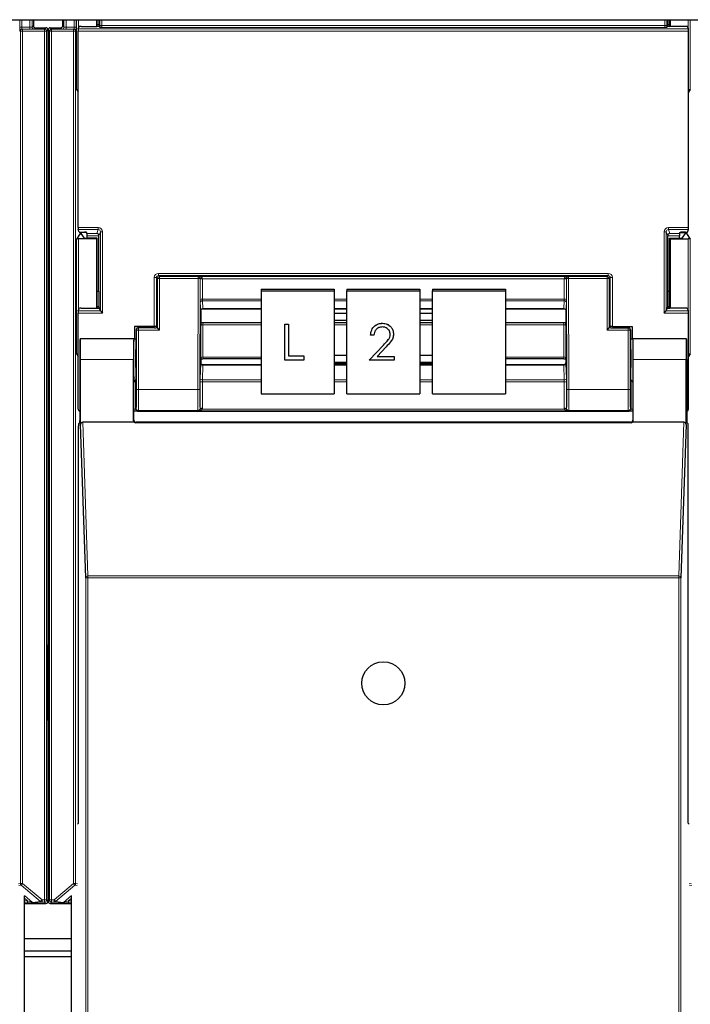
# Model space of a CAD drawing. Header units: millimetres. Extents: x 5 to 418, y 2 to 292.
# Tile 8 of 90: x 75 to 85, y 119 to 135. Entities that reach past the tile are written whole.
import ezdxf

# ---------------------------------------------------------------- set-up
doc = ezdxf.new("R2010")
doc.units = ezdxf.units.MM

msp = doc.modelspace()

# ---------------------------------------------------------------- linework, layer by layer
at = {"color": 7, "linetype": 'Continuous', "lineweight": 25}
for p, q in [((60.413, 135.1737), (138.2464, 135.1737)), ((74.8512, 135.1737), (74.8512, 135.0777)), ((75.3195, 135.0777), (75.3195, 135.1737)), ((75.8577, 135.1737), (75.8577, 135.0674)), ((75.8687, 135.0674), (75.8687, 135.1737)), ((75.8989, 135.1737), (75.8986, 135.0933)), ((84.9835, 135.0933), (84.9833, 135.1737)), ((85.0135, 135.0674), (85.0135, 135.1737)), ((85.0244, 135.1737), (85.0244, 135.0674)), ((74.8845, 135.0444), (75.0512, 135.0444)), ((75.0845, 135.011), (75.0845, 125.2046)), ((75.0862, 135.011), (75.0862, 125.2215)), ((75.1195, 135.0444), (75.2862, 135.0444)), ((75.5687, 135.0254), (75.5822, 135.0657)), ((75.6155, 135.0674), (75.8667, 135.0674)), ((75.8986, 135.0933), (75.8687, 135.0933)), ((75.8986, 135.0933), (75.9033, 135.0792)), ((75.9, 135.0692), (75.9033, 135.0792)), ((75.9126, 135.0513), (75.9033, 135.0792)), ((84.9695, 135.0513), (84.9788, 135.0792)), ((84.9835, 135.0933), (84.9788, 135.0792)), ((84.9822, 135.0692), (84.9788, 135.0792)), ((85.0135, 135.0933), (84.9835, 135.0933)), ((85.2667, 135.0674), (85.0155, 135.0674)), ((85.3134, 135.0254), (85.3, 135.0657)), ((75.5682, 131.8566), (75.5682, 134.9921)), ((85.314, 131.8566), (85.314, 134.9921)), ((75.5403, 134.0579), (75.5682, 134.016)), ((85.3419, 134.0579), (85.314, 134.016)), ((75.5984, 131.7601), (75.5403, 131.6729)), ((75.5822, 131.783), (75.5687, 131.8233)), ((75.6155, 131.7813), (75.6688, 131.7813)), ((75.6165, 131.7754), (75.6165, 131.7609)), ((75.6668, 131.6855), (75.6165, 131.7609)), ((75.7034, 131.7756), (75.6318, 131.7756)), ((75.7088, 131.7593), (75.7021, 131.7796)), ((75.7094, 131.6846), (75.7094, 131.7261)), ((75.8994, 130.841), (75.8994, 131.7243)), ((84.9827, 130.841), (84.9827, 131.7243)), ((85.1728, 131.6846), (85.1728, 131.7261)), ((85.1733, 131.7593), (85.18, 131.7796)), ((85.1787, 131.7756), (85.2504, 131.7756)), ((85.2667, 131.7813), (85.2134, 131.7813)), ((85.2153, 131.6855), (85.2656, 131.7609)), ((85.2656, 131.7609), (85.2656, 131.7754)), ((85.2837, 131.7601), (85.3419, 131.6729)), ((85.3, 131.783), (85.3134, 131.8233)), ((75.8577, 131.6737), (75.5736, 131.6737)), ((75.8687, 131.6846), (75.7001, 131.6846)), ((75.8687, 131.6846), (75.8577, 131.6737)), ((75.8577, 131.6737), (75.8577, 130.5674)), ((75.8687, 130.5674), (75.8687, 131.6846)), ((85.0135, 131.6846), (85.0244, 131.6737)), ((85.0135, 131.6846), (85.182, 131.6846)), ((85.0135, 130.5674), (85.0135, 131.6846)), ((85.0244, 131.6737), (85.3086, 131.6737)), ((85.0244, 131.6737), (85.0244, 130.5674)), ((75.8687, 130.841), (75.8994, 130.841)), ((75.8994, 130.841), (75.8986, 130.5933)), ((78.4911, 130.8733), (78.4911, 130.8444)), ((78.4911, 130.8733), (79.6577, 130.8733)), ((78.4911, 130.8444), (79.6577, 130.8444)), ((78.4911, 130.8444), (78.4911, 129.203)), ((79.6577, 130.8733), (79.6577, 130.8444)), ((79.6577, 130.8444), (79.6577, 129.203)), ((79.8577, 130.8733), (81.0244, 130.8733)), ((79.8577, 130.8733), (79.8577, 130.8444)), ((79.8577, 130.8444), (81.0244, 130.8444)), ((79.8577, 129.203), (79.8577, 130.8444)), ((81.0244, 130.8733), (81.0244, 130.8444)), ((81.0244, 130.8444), (81.0244, 129.203)), ((81.2244, 130.8733), (82.3911, 130.8733)), ((81.2244, 130.8733), (81.2244, 130.8444)), ((81.2244, 130.8444), (82.3911, 130.8444)), ((81.2244, 129.203), (81.2244, 130.8444)), ((82.3911, 130.8733), (82.3911, 130.8444)), ((82.3911, 130.8444), (82.3911, 129.203)), ((84.9835, 130.5933), (84.9827, 130.841)), ((84.9827, 130.841), (85.0135, 130.841)), ((75.5682, 128.9577), (75.5682, 130.4921)), ((75.5687, 130.5254), (75.5822, 130.5657)), ((75.6155, 130.5674), (75.8667, 130.5674)), ((75.8986, 130.5933), (75.8687, 130.5933)), ((75.8986, 130.5933), (75.9033, 130.5792)), ((75.9, 130.5692), (75.9033, 130.5792)), ((75.9212, 130.5255), (75.9033, 130.5792)), ((75.9213, 130.5254), (75.9546, 130.4921)), ((77.5244, 130.5284), (77.5244, 130.3445)), ((77.5244, 130.5284), (77.5244, 130.5284)), ((77.5575, 130.5602), (78.4911, 130.5602)), ((79.6577, 130.5602), (79.8577, 130.5602)), ((79.8577, 130.5585), (79.6577, 130.5585)), ((79.8577, 130.4825), (79.6577, 130.4825)), ((81.0244, 130.5602), (81.2244, 130.5602)), ((81.2244, 130.5585), (81.0244, 130.5585)), ((81.2244, 130.4825), (81.0244, 130.4825)), ((82.3911, 130.5602), (83.3247, 130.5602)), ((83.3577, 130.5284), (83.3577, 130.3445)), ((84.9276, 130.4921), (84.9609, 130.5254)), ((84.9609, 130.5255), (84.9788, 130.5792)), ((84.9835, 130.5933), (84.9788, 130.5792)), ((84.9822, 130.5692), (84.9788, 130.5792)), ((85.0135, 130.5933), (84.9835, 130.5933)), ((85.2667, 130.5674), (85.0155, 130.5674)), ((85.3134, 130.5254), (85.3, 130.5657)), ((85.314, 128.9577), (85.314, 130.4921)), ((77.5276, 130.3413), (77.5244, 130.3445)), ((77.5621, 130.3403), (78.4911, 130.3403)), ((78.8664, 130.3142), (78.927, 130.3142)), ((78.8664, 130.3139), (78.8664, 130.3142)), ((78.8664, 130.3139), (78.927, 130.3139)), ((78.8664, 129.7394), (78.8664, 130.3139)), ((78.927, 130.3139), (78.927, 130.3142)), ((78.927, 130.3139), (78.927, 129.8066)), ((79.6577, 130.38), (79.8577, 130.38)), ((79.6577, 130.3403), (79.8577, 130.3403)), ((80.4279, 130.3287), (80.4279, 130.3289)), ((81.0244, 130.38), (81.2244, 130.38)), ((81.0244, 130.3403), (81.2244, 130.3403)), ((82.3911, 130.3403), (83.3201, 130.3403)), ((83.3545, 130.3413), (83.3577, 130.3445)), ((76.4644, 130.276), (76.4644, 130.0824)), ((76.7833, 130.276), (76.4644, 130.276)), ((76.495, 130.2244), (76.495, 129.7491)), ((76.7836, 130.2577), (76.5283, 130.2577)), ((76.8166, 130.2752), (76.8234, 130.265)), ((76.8169, 130.2583), (76.8234, 130.2626)), ((76.8234, 130.265), (76.8234, 130.2626)), ((76.833, 130.253), (76.8234, 130.2626)), ((76.8663, 130.2197), (76.833, 130.253)), ((80.2376, 130.1372), (80.2376, 130.1375)), ((80.29, 130.1372), (80.2376, 130.1372)), ((80.6041, 130.1579), (80.6041, 130.1582)), ((84.0159, 130.2197), (84.0492, 130.253)), ((84.0492, 130.253), (84.0587, 130.2626)), ((84.0655, 130.2752), (84.0587, 130.265)), ((84.0587, 130.265), (84.0587, 130.2626)), ((84.0652, 130.2583), (84.0587, 130.2626)), ((84.0985, 130.2577), (84.3539, 130.2577)), ((84.0988, 130.276), (84.4177, 130.276)), ((84.3872, 130.2244), (84.3872, 129.7491)), ((84.4177, 130.276), (84.4177, 130.0824)), ((75.6002, 130.0802), (75.598, 130.0824)), ((76.4577, 130.0824), (75.598, 130.0824)), ((76.4548, 130.0824), (75.6009, 130.0824)), ((76.4551, 130.0821), (76.4575, 130.0802)), ((76.4577, 130.0824), (76.495, 130.0824)), ((80.2152, 129.7397), (80.4414, 129.9775)), ((80.2152, 129.7394), (80.4414, 129.9772)), ((84.3872, 130.0824), (84.4244, 130.0824)), ((85.2842, 130.0824), (84.4244, 130.0824)), ((84.4246, 130.0802), (84.4271, 130.0821)), ((85.2813, 130.0824), (84.4273, 130.0824)), ((85.2819, 130.0802), (85.2842, 130.0824)), ((75.5403, 129.8412), (75.5682, 129.7993)), ((79.8577, 129.8121), (79.6577, 129.8121)), ((80.4861, 129.9518), (80.3401, 129.7984)), ((81.2244, 129.8121), (81.0244, 129.8121)), ((85.3419, 129.8412), (85.314, 129.7993)), ((75.5922, 129.7491), (75.5922, 128.776)), ((75.6067, 128.712), (75.6067, 129.7491)), ((76.449, 128.7737), (76.449, 129.7491)), ((77.5274, 129.7572), (77.5244, 129.7542)), ((77.5244, 129.7542), (77.5244, 129.6994)), ((77.5244, 129.6994), (77.5244, 129.6994)), ((78.4911, 129.6667), (77.5576, 129.6667)), ((78.4911, 129.7582), (77.5616, 129.7582)), ((79.1694, 129.7394), (78.8664, 129.7394)), ((78.927, 129.8069), (79.1694, 129.8069)), ((78.927, 129.8066), (79.1694, 129.8066)), ((79.1694, 129.8066), (79.1694, 129.8069)), ((79.1694, 129.8066), (79.1694, 129.7394)), ((79.6577, 129.7096), (79.8577, 129.7096)), ((79.6577, 129.6915), (79.8577, 129.6915)), ((79.8577, 129.6667), (79.6577, 129.6667)), ((80.2152, 129.7394), (80.2152, 129.7397)), ((80.6116, 129.7394), (80.2152, 129.7394)), ((80.3401, 129.7984), (80.6116, 129.7984)), ((80.3404, 129.7987), (80.6116, 129.7987)), ((80.6116, 129.7984), (80.6116, 129.7987)), ((80.6116, 129.7984), (80.6116, 129.7394)), ((81.0244, 129.7096), (81.2244, 129.7096)), ((81.0244, 129.6915), (81.2244, 129.6915)), ((81.2244, 129.6667), (81.0244, 129.6667)), ((83.3205, 129.7582), (82.3911, 129.7582)), ((83.3246, 129.6667), (82.3911, 129.6667)), ((83.3547, 129.7572), (83.3577, 129.7542)), ((83.3577, 129.7542), (83.3577, 129.6994)), ((83.3577, 129.6994), (83.3577, 129.6994)), ((84.4331, 128.7737), (84.4331, 129.7491)), ((85.2754, 128.712), (85.2754, 129.7491)), ((85.29, 129.7491), (85.29, 128.776)), ((76.4577, 128.7824), (76.4577, 129.3824)), ((76.4892, 129.4157), (76.4833, 129.4069)), ((84.393, 129.4157), (84.3988, 129.4069)), ((84.4244, 129.3824), (84.4244, 128.7824)), ((78.4911, 129.203), (79.6577, 129.203)), ((79.8577, 129.203), (81.0244, 129.203)), ((81.2244, 129.203), (82.3911, 129.203)), ((76.4592, 128.9244), (76.4577, 128.9244)), ((76.5741, 128.9244), (84.3081, 128.9244)), ((84.4244, 128.9244), (84.4229, 128.9244)), ((75.5738, 128.7249), (75.5916, 128.7427)), ((75.6905, 126.2659), (75.6067, 128.712)), ((76.4599, 128.7491), (75.6398, 128.7491)), ((84.4001, 128.74), (76.482, 128.74)), ((84.3911, 128.7491), (76.4911, 128.7491)), ((85.2424, 128.7491), (84.4223, 128.7491)), ((85.2754, 128.712), (85.1916, 126.2659)), ((85.2906, 128.7427), (85.3083, 128.7249)), ((75.5733, 122.3491), (75.5733, 128.6916)), ((85.3089, 122.3491), (85.3089, 128.6916)), ((75.095, 125.111), (75.095, 124.0697)), ((75.0845, 123.9762), (75.0845, 121.1022)), ((75.0862, 123.9593), (75.0862, 121.1022)), ((75.5589, 122.3348), (75.5733, 122.3491)), ((85.3232, 122.3348), (85.3089, 122.3491)), ((74.7081, 104.6152), (74.7081, 121.1902)), ((75.4627, 104.6152), (75.4627, 121.1902)), ((74.7081, 121.0689), (75.0512, 121.0689)), ((75.1195, 121.0689), (75.4627, 121.0689)), ((74.7081, 120.5071), (75.4627, 120.5071)), ((75.4627, 120.3071), (74.7081, 120.3071)), ((74.7081, 120.2237), (75.4627, 120.2237))]:
    msp.add_line(p, q, dxfattribs=at)
at = {"color": 7, "linetype": 'Continuous', "lineweight": 18}
for p, q in [((74.6352, 135.057), (74.6352, 135.1737)), ((74.6685, 135.1737), (74.6685, 135.057)), ((74.7973, 135.057), (74.7973, 135.1737)), ((74.8306, 135.1737), (74.8306, 135.0571)), ((75.3401, 135.0571), (75.3401, 135.1737)), ((75.3735, 135.1737), (75.3735, 135.057)), ((75.5023, 135.057), (75.5023, 135.1737)), ((75.5356, 135.1737), (75.5356, 135.057)), ((75.5403, 134.0579), (75.5403, 135.1737)), ((75.5736, 135.1737), (75.5736, 135.04)), ((75.9125, 135.0816), (75.9125, 135.1737)), ((75.9458, 135.1737), (75.9458, 135.0816)), ((84.9363, 135.0816), (84.9363, 135.1737)), ((84.9696, 135.1737), (84.9696, 135.0816)), ((85.3086, 135.04), (85.3086, 135.1737)), ((85.3419, 135.1737), (85.3419, 134.0579)), ((74.6352, 135.057), (74.6685, 135.057)), ((74.6685, 135.057), (74.7973, 135.057)), ((74.6697, 135.0237), (74.6772, 135.0229)), ((74.7973, 135.0237), (74.6697, 135.0237)), ((74.6772, 134.9896), (74.6772, 135.0229)), ((74.6772, 135.0229), (75.0297, 135.0229)), ((74.7973, 135.0237), (74.7973, 135.057)), ((74.8306, 135.0571), (74.8512, 135.0777)), ((74.8845, 135.0444), (74.864, 135.0238)), ((75.0297, 135.0229), (75.0512, 135.0444)), ((75.0297, 134.9896), (75.0297, 135.0229)), ((75.0845, 135.011), (75.0631, 134.9896)), ((75.1077, 134.9896), (75.0862, 135.011)), ((75.1195, 135.0444), (75.141, 135.0229)), ((75.141, 135.0229), (75.141, 134.9896)), ((75.141, 135.0229), (75.4935, 135.0229)), ((75.3068, 135.0238), (75.2862, 135.0444)), ((75.3195, 135.0777), (75.3401, 135.0571)), ((75.3735, 135.057), (75.3735, 135.0237)), ((75.3735, 135.057), (75.5023, 135.057)), ((75.5011, 135.0237), (75.3735, 135.0237)), ((75.4935, 135.0229), (75.5011, 135.0237)), ((75.4935, 135.0229), (75.4935, 134.9896)), ((75.5023, 135.057), (75.5356, 135.057)), ((75.5687, 135.0254), (85.3134, 135.0254)), ((75.9125, 135.0816), (75.9458, 135.0816)), ((75.9458, 135.0816), (84.9363, 135.0816)), ((84.9352, 135.0483), (75.9469, 135.0483)), ((84.9696, 135.0816), (84.9363, 135.0816)), ((74.6439, 134.9896), (74.6363, 134.9903)), ((74.6439, 134.9896), (74.6772, 134.9896)), ((74.6439, 121.3856), (74.6439, 134.9896)), ((74.6772, 134.9896), (74.6772, 121.3856)), ((75.0297, 134.9896), (74.6772, 134.9896)), ((75.0297, 121.1237), (75.0297, 134.9896)), ((75.0297, 134.9896), (75.0631, 134.9896)), ((75.0631, 134.9896), (75.0631, 121.1237)), ((75.1077, 121.1237), (75.1077, 134.9896)), ((75.1077, 134.9896), (75.141, 134.9896)), ((75.141, 134.9896), (75.141, 121.1237)), ((75.4935, 134.9896), (75.141, 134.9896)), ((75.4935, 121.3856), (75.4935, 134.9896)), ((75.4935, 134.9896), (75.5269, 134.9896)), ((75.5344, 134.9903), (75.5269, 134.9896)), ((75.5269, 134.9896), (75.5269, 121.3856)), ((85.314, 134.9921), (75.5682, 134.9921)), ((75.5682, 131.8566), (75.8879, 131.8566)), ((75.8879, 131.8566), (75.8879, 131.8233)), ((84.9942, 131.8566), (85.314, 131.8566)), ((84.9942, 131.8233), (84.9942, 131.8566)), ((75.8879, 131.8233), (75.5687, 131.8233)), ((75.5984, 131.7601), (75.5984, 131.7815)), ((75.6318, 131.7813), (75.6318, 131.7756)), ((75.7088, 131.7593), (75.8667, 131.7593)), ((75.8994, 131.7261), (75.7094, 131.7261)), ((75.8667, 131.7593), (75.8879, 131.8233)), ((75.9212, 131.7899), (75.8994, 131.7243)), ((75.9212, 131.7899), (75.9546, 131.7899)), ((75.9212, 130.5255), (75.9212, 131.7899)), ((75.9546, 131.7899), (75.9546, 130.4921)), ((84.9276, 130.4921), (84.9276, 131.7899)), ((84.9276, 131.7899), (84.9609, 131.7899)), ((84.9609, 131.7899), (84.9609, 130.5255)), ((84.9827, 131.7243), (84.9609, 131.7899)), ((85.1728, 131.7261), (84.9828, 131.7261)), ((85.3134, 131.8233), (84.9942, 131.8233)), ((84.9942, 131.8233), (85.0155, 131.7593)), ((85.0155, 131.7593), (85.1733, 131.7593)), ((85.2504, 131.7756), (85.2504, 131.7813)), ((85.2837, 131.7815), (85.2837, 131.7601)), ((75.5403, 129.8412), (75.5403, 131.6729)), ((75.5736, 131.6737), (75.5736, 130.54)), ((85.3086, 130.54), (85.3086, 131.6737)), ((85.3419, 131.6729), (85.3419, 129.8412)), ((76.85, 131.0905), (76.85, 131.1238)), ((76.85, 131.1238), (84.0322, 131.1238)), ((76.85, 131.0905), (76.8663, 131.0741)), ((84.0322, 131.0905), (76.85, 131.0905)), ((76.8663, 131.0408), (76.8663, 131.0741)), ((76.8663, 131.0741), (77.4823, 131.0741)), ((77.4823, 131.0741), (77.4854, 131.0772)), ((77.4823, 131.0408), (77.4823, 131.0741)), ((77.4854, 131.0772), (83.3967, 131.0772)), ((83.3967, 131.0772), (83.3998, 131.0741)), ((83.3998, 131.0741), (84.0159, 131.0741)), ((83.3998, 131.0408), (83.3998, 131.0741)), ((84.0159, 131.0741), (84.0322, 131.0905)), ((84.0159, 131.0741), (84.0159, 131.0408)), ((84.0322, 131.0905), (84.0322, 131.1238)), ((76.7833, 130.276), (76.7833, 131.0571)), ((76.7833, 131.0571), (76.8166, 131.0571)), ((76.833, 131.0408), (76.8166, 131.0571)), ((76.8166, 131.0571), (76.8166, 130.2752)), ((76.8663, 131.0408), (76.833, 131.0408)), ((76.833, 130.253), (76.833, 131.0408)), ((77.4823, 131.0408), (76.8663, 131.0408)), ((76.8663, 131.0408), (76.8663, 130.2197)), ((77.4769, 129.2694), (77.4823, 131.0408)), ((77.4823, 131.0408), (77.5157, 131.0407)), ((77.5157, 131.0407), (77.5102, 129.2693)), ((77.5176, 131.0426), (77.5157, 131.0407)), ((77.5176, 130.7071), (77.5176, 131.0324)), ((77.5509, 131.0381), (77.5509, 130.7128)), ((83.3312, 131.0381), (77.5509, 131.0381)), ((83.3312, 130.7128), (83.3312, 131.0381)), ((83.3665, 131.0407), (83.3646, 131.0426)), ((83.3646, 131.0324), (83.3646, 130.7071)), ((83.3665, 131.0407), (83.3998, 131.0408)), ((83.3719, 129.2693), (83.3665, 131.0407)), ((83.3998, 131.0408), (83.4053, 129.2694)), ((84.0159, 131.0408), (83.3998, 131.0408)), ((84.0159, 130.2197), (84.0159, 131.0408)), ((84.0159, 131.0408), (84.0492, 131.0408)), ((84.0655, 131.0571), (84.0492, 131.0408)), ((84.0492, 131.0408), (84.0492, 130.253)), ((84.0655, 130.2752), (84.0655, 131.0571)), ((84.0655, 131.0571), (84.0988, 131.0571)), ((84.0988, 131.0571), (84.0988, 130.276)), ((77.5238, 130.531), (77.5182, 130.656)), ((77.5509, 130.7128), (78.4911, 130.7128)), ((78.4911, 130.6873), (77.5515, 130.6873)), ((77.5515, 130.6873), (77.5571, 130.5622)), ((79.6577, 130.7128), (79.8577, 130.7128)), ((79.8577, 130.6873), (79.6577, 130.6873)), ((81.0244, 130.7128), (81.2244, 130.7128)), ((81.2244, 130.6873), (81.0244, 130.6873)), ((82.3911, 130.7128), (83.3312, 130.7128)), ((83.3307, 130.6873), (82.3911, 130.6873)), ((83.325, 130.5622), (83.3307, 130.6873)), ((83.364, 130.656), (83.3584, 130.531)), ((75.9546, 130.4921), (75.5682, 130.4921)), ((75.5687, 130.5254), (75.9213, 130.5254)), ((77.5571, 130.5622), (78.4911, 130.5622)), ((79.6577, 130.5622), (79.8577, 130.5622)), ((81.0244, 130.5622), (81.2244, 130.5622)), ((82.3911, 130.5622), (83.325, 130.5622)), ((85.314, 130.4921), (84.9276, 130.4921)), ((84.9609, 130.5254), (85.3134, 130.5254)), ((77.5273, 129.78), (77.5273, 130.2955)), ((77.5607, 130.3012), (77.5607, 129.7857)), ((78.4911, 130.3012), (77.5607, 130.3012)), ((79.8577, 130.3012), (79.6577, 130.3012)), ((81.2244, 130.3012), (81.0244, 130.3012)), ((83.3215, 130.3012), (82.3911, 130.3012)), ((83.3215, 129.7857), (83.3215, 130.3012)), ((83.3548, 130.2955), (83.3548, 129.78)), ((76.4996, 130.2197), (76.495, 130.2244)), ((76.4996, 129.2694), (76.4996, 130.2197)), ((76.533, 130.2197), (76.4996, 130.2197)), ((76.5283, 130.2577), (76.533, 130.253)), ((76.533, 130.2197), (76.533, 130.253)), ((76.533, 130.253), (76.833, 130.253)), ((76.533, 130.2197), (76.533, 129.2694)), ((76.8663, 130.2197), (76.533, 130.2197)), ((84.3492, 130.2197), (84.0159, 130.2197)), ((84.0492, 130.253), (84.3492, 130.253)), ((84.3492, 130.253), (84.3539, 130.2577)), ((84.3492, 130.2197), (84.3492, 130.253)), ((84.3492, 129.2694), (84.3492, 130.2197)), ((84.3492, 130.2197), (84.3825, 130.2197)), ((84.3872, 130.2244), (84.3825, 130.2197)), ((84.3825, 130.2197), (84.3825, 129.2694)), ((76.4575, 130.0822), (76.4909, 130.0822)), ((80.4414, 129.9772), (80.4414, 129.9775)), ((84.3913, 130.0822), (84.4246, 130.0822)), ((76.449, 129.7491), (75.6067, 129.7491)), ((77.5182, 129.4495), (77.5238, 129.6845)), ((77.5571, 129.6589), (77.5515, 129.4238)), ((77.5571, 129.6589), (78.4911, 129.6589)), ((77.5607, 129.7857), (78.4911, 129.7857)), ((79.6577, 129.6589), (79.8577, 129.6589)), ((81.0244, 129.6589), (81.2244, 129.6589)), ((82.3911, 129.7857), (83.3215, 129.7857)), ((82.3911, 129.6589), (83.325, 129.6589)), ((83.3307, 129.4238), (83.325, 129.6589)), ((83.3584, 129.6845), (83.364, 129.4495)), ((85.2754, 129.7491), (84.4331, 129.7491)), ((76.4833, 129.4069), (76.4833, 128.9583)), ((77.5176, 128.9662), (77.5176, 129.3868)), ((77.5509, 129.3925), (77.5509, 128.9719)), ((78.4911, 129.3925), (77.5509, 129.3925)), ((77.5515, 129.4238), (78.4911, 129.4238)), ((79.6577, 129.4238), (79.8577, 129.4238)), ((79.8577, 129.3925), (79.6577, 129.3925)), ((81.0244, 129.4238), (81.2244, 129.4238)), ((81.2244, 129.3925), (81.0244, 129.3925)), ((82.3911, 129.4238), (83.3307, 129.4238)), ((83.3312, 129.3925), (82.3911, 129.3925)), ((83.3312, 128.9719), (83.3312, 129.3925)), ((83.3646, 129.3868), (83.3646, 128.9662)), ((84.3988, 128.9583), (84.3988, 129.4069)), ((76.533, 129.2694), (76.4996, 129.2694)), ((76.533, 129.2694), (77.4769, 129.2694)), ((77.4769, 129.2694), (77.5102, 129.2693)), ((83.3719, 129.2693), (83.4053, 129.2694)), ((83.4053, 129.2694), (84.3492, 129.2694)), ((84.3492, 129.2694), (84.3825, 129.2694)), ((76.4833, 128.9583), (76.4577, 128.9583)), ((76.4833, 128.9583), (76.4945, 128.9694)), ((76.5278, 128.9361), (76.5166, 128.9249)), ((77.4811, 128.9361), (76.5278, 128.9361)), ((77.4854, 128.9318), (77.4811, 128.9361)), ((83.3967, 128.9318), (77.4854, 128.9318)), ((77.5144, 128.9693), (77.5176, 128.9662)), ((77.5497, 128.9593), (83.3324, 128.9593)), ((83.3646, 128.9662), (83.3677, 128.9693)), ((83.401, 128.9361), (83.3967, 128.9318)), ((84.3543, 128.9361), (83.401, 128.9361)), ((84.3655, 128.9249), (84.3543, 128.9361)), ((84.3877, 128.9694), (84.3988, 128.9583)), ((84.4244, 128.9583), (84.3988, 128.9583)), ((75.6398, 128.7491), (75.7238, 126.2956)), ((76.449, 128.7737), (76.4577, 128.7824)), ((76.4911, 128.7491), (76.482, 128.74)), ((84.4001, 128.74), (84.3911, 128.7491)), ((84.4244, 128.7824), (84.4331, 128.7737)), ((85.1583, 126.2956), (85.2424, 128.7491)), ((75.6905, 104.3546), (75.6905, 126.2659)), ((75.6905, 126.2659), (75.7238, 126.2659)), ((75.7238, 126.2659), (75.7238, 126.2956)), ((75.7238, 126.2956), (85.1583, 126.2956)), ((75.7238, 126.2659), (75.7238, 104.354)), ((85.1583, 126.2659), (75.7238, 126.2659)), ((85.1583, 126.2659), (85.1583, 126.2956)), ((85.1583, 104.354), (85.1583, 126.2659)), ((85.1583, 126.2659), (85.1916, 126.2659)), ((85.1916, 126.2659), (85.1916, 104.3546)), ((75.0759, 125.1895), (75.0845, 125.2046)), ((75.0862, 125.2215), (75.0949, 125.2165)), ((75.0758, 124.0966), (75.0758, 125.0842)), ((75.0758, 125.0842), (75.095, 125.0842)), ((75.0758, 124.0966), (75.095, 124.0966)), ((75.0845, 123.9762), (75.0759, 123.9912)), ((75.0949, 123.9643), (75.0862, 123.9593)), ((74.6118, 121.3824), (74.6439, 121.3856)), ((74.6558, 121.36), (74.6178, 121.3562)), ((74.6439, 121.3856), (74.6772, 121.3856)), ((74.6772, 121.3856), (74.6558, 121.36)), ((74.968, 121.0981), (74.6558, 121.36)), ((74.6772, 121.3856), (74.9894, 121.1237)), ((75.1813, 121.1237), (75.4935, 121.3856)), ((75.5149, 121.36), (75.2028, 121.0981)), ((75.4935, 121.3856), (75.5269, 121.3856)), ((75.5149, 121.36), (75.4935, 121.3856)), ((75.553, 121.3562), (75.5149, 121.36)), ((75.5269, 121.3856), (75.5589, 121.3824)), ((85.3232, 121.3824), (85.3553, 121.3856)), ((85.3672, 121.36), (85.3292, 121.3562)), ((74.7078, 121.1962), (74.84, 121.0853)), ((75.0862, 121.1737), (75.0845, 121.1737)), ((75.3308, 121.0853), (75.463, 121.1962)), ((74.7578, 121.1107), (74.7081, 121.1525)), ((74.7081, 121.1107), (74.7578, 121.1107)), ((74.7578, 121.0774), (74.7081, 121.0774)), ((74.7578, 121.1107), (74.7578, 121.0774)), ((74.84, 121.0853), (74.968, 121.0981)), ((74.9894, 121.0903), (74.8614, 121.0775)), ((74.968, 121.0981), (74.9894, 121.1237)), ((74.9894, 121.1237), (75.0297, 121.1237)), ((74.9894, 121.0903), (74.9894, 121.1237)), ((75.0297, 121.0903), (74.9894, 121.0903)), ((75.0297, 121.1237), (75.0631, 121.1237)), ((75.0297, 121.0903), (75.0297, 121.1237)), ((75.0512, 121.0689), (75.0297, 121.0903)), ((75.0631, 121.1237), (75.0845, 121.1022)), ((75.0862, 121.1022), (75.1077, 121.1237)), ((75.1077, 121.1237), (75.141, 121.1237)), ((75.141, 121.0903), (75.1195, 121.0689)), ((75.141, 121.1237), (75.1813, 121.1237)), ((75.141, 121.1237), (75.141, 121.0903)), ((75.1813, 121.0903), (75.141, 121.0903)), ((75.1813, 121.0903), (75.1813, 121.1237)), ((75.1813, 121.1237), (75.2028, 121.0981)), ((75.3094, 121.0775), (75.1813, 121.0903)), ((75.2028, 121.0981), (75.3308, 121.0853)), ((75.4627, 121.1525), (75.4129, 121.1107)), ((75.4129, 121.1107), (75.4129, 121.0774)), ((75.4129, 121.1107), (75.4627, 121.1107)), ((75.4627, 121.0774), (75.4129, 121.0774))]:
    msp.add_line(p, q, dxfattribs=at)
at = {"color": 7, "linetype": 'Continuous', "lineweight": 25}
msp.add_circle((80.4411, 124.5824), 0.3442, dxfattribs=at)
at = {"color": 7, "linetype": 'Continuous', "lineweight": 18}
for centre, radius, start, end in [((74.6697, 134.9903), 0.0333, 90.00636, 180.00228), ((74.6772, 134.9896), 0.0333, 90.00636, 180.00228), ((74.864, 135.0571), 0.0333, 180.0002, 269.9998), ((75.0297, 134.9896), 0.0333, 0.0002, 89.9998), ((75.141, 134.9896), 0.0333, 90.0002, 179.9998), ((75.3068, 135.0571), 0.0333, 270.0002, 359.9998), ((75.4935, 134.9896), 0.0333, 359.99772, 89.99364), ((75.5011, 134.9903), 0.0333, 359.99772, 89.99364), ((76.8663, 131.0408), 0.0333, 90.02044, 179.97956), ((77.4823, 131.0408), 0.0333, 359.84417, 89.97948), ((83.3998, 131.0408), 0.0333, 90.02052, 180.15583), ((84.0158, 131.0408), 0.0333, 0.02044, 89.97956), ((77.5416, 130.6138), 0.4295, 88.75881, 93.20619), ((77.543, 130.9838), 0.0548, 81.72868, 117.63396), ((83.3405, 130.6138), 0.4295, 86.79381, 91.24119), ((83.3391, 130.9838), 0.0548, 62.36604, 98.27132), ((77.543, 130.6585), 0.0548, 81.72868, 117.63396), ((77.5507, 130.6547), 0.0326, 88.66024, 177.59954), ((83.3314, 130.6547), 0.0326, 2.40046, 91.33976), ((83.3391, 130.6585), 0.0548, 62.36604, 98.27132), ((77.5563, 130.5296), 0.0326, 88.66024, 177.59954), ((83.3258, 130.5296), 0.0326, 2.40046, 91.33976), ((77.5528, 130.2469), 0.0548, 81.72868, 117.63396), ((83.3294, 130.2469), 0.0548, 62.36604, 98.27132), ((76.533, 130.2197), 0.0333, 90.02044, 179.97956), ((84.3492, 130.2197), 0.0333, 0.02044, 89.97956), ((77.5541, 129.6894), 0.0307, 189.14008, 275.72189), ((77.5528, 129.7315), 0.0548, 81.72868, 117.63396), ((83.3294, 129.7315), 0.0548, 62.36604, 98.27132), ((83.3281, 129.6894), 0.0307, 264.27811, 350.85992), ((77.543, 129.3382), 0.0548, 81.72868, 117.63396), ((77.5484, 129.4543), 0.0307, 189.14008, 275.72189), ((83.3337, 129.4543), 0.0307, 264.27811, 350.85992), ((83.3391, 129.3382), 0.0548, 62.36604, 98.27132), ((76.5278, 128.9694), 0.0333, 180.02044, 269.97956), ((77.4811, 128.9694), 0.0333, 270.02036, 359.8033), ((77.5325, 128.9083), 0.0538, 71.31698, 106.71781), ((77.543, 128.9176), 0.0548, 81.72868, 117.63396), ((83.3391, 128.9176), 0.0548, 62.36604, 98.27132), ((83.3497, 128.9083), 0.0538, 73.28219, 108.68302), ((83.4011, 128.9694), 0.0333, 180.1967, 269.97964), ((84.3543, 128.9694), 0.0333, 270.02044, 359.97956), ((75.7224, 126.2637), 0.032, 87.42531, 175.98585), ((85.1598, 126.2637), 0.032, 4.01415, 92.57469), ((75.1592, 125.1895), 0.0833, 180.00042, 217.81526), ((75.1592, 123.9912), 0.0833, 142.1847, 179.99958), ((74.6772, 121.3856), 0.0333, 180.00099, 229.99351), ((75.4935, 121.3856), 0.0333, 310.00649, 359.99901), ((74.8614, 121.1109), 0.0333, 229.99382, 269.99754), ((74.9894, 121.1237), 0.0333, 229.99382, 269.99754), ((75.0297, 121.1237), 0.0333, 270.0002, 359.9998), ((75.141, 121.1237), 0.0333, 180.0002, 269.9998), ((75.1813, 121.1237), 0.0333, 270.00246, 310.00618), ((75.3094, 121.1109), 0.0333, 270.00246, 310.00618)]:
    msp.add_arc(centre, radius, start, end, dxfattribs=at)
at = {"color": 7, "linetype": 'Continuous', "lineweight": 25}
for centre, radius, start, end in [((74.8845, 135.0777), 0.0333, 180.00017, 269.99983), ((75.0512, 135.011), 0.0333, 0.00017, 89.99983), ((75.1195, 135.011), 0.0333, 90.00017, 179.99983), ((75.2862, 135.0777), 0.0333, 270.00017, 359.99983), ((75.1695, 125.2215), 0.0833, 179.9999, 203.42807), ((75.1695, 123.9593), 0.0833, 156.57193, 180.0001), ((75.0512, 121.1022), 0.0333, 270.00017, 359.99983), ((75.1195, 121.1022), 0.0333, 180.00017, 269.99983)]:
    msp.add_arc(centre, radius, start, end, dxfattribs=at)
at = {"color": 7, "linetype": 'Continuous', "lineweight": 18}
for centre, major_axis, ratio, start_param, end_param in [((74.6363, 135.057), (0, 0.0667), 0.0174551, 1.5707963, 3.1398473), ((74.6697, 135.057), (0, 0.0333), 0.0349101, 1.5707963, 3.1398473), ((74.7973, 135.0571), (0.0333, 0), 0.0034907, 4.712389, 6.28144), ((74.7973, 135.0238), (0.0667, 0), 0.0017453, 4.712389, 6.28144), ((75.3735, 135.0238), (0.0667, 0), 0.0017453, 3.143338, 4.712389), ((75.3735, 135.0571), (0.0333, 0), 0.0034907, 3.143338, 4.712389), ((75.5011, 135.057), (0, 0.0333), 0.0349101, 3.143338, 4.712389), ((75.5344, 135.057), (0, 0.0667), 0.0174551, 3.143338, 4.712389), ((75.9137, 135.0816), (0, 0.0667), 0.0174551, 1.5707963, 2.0425627), ((75.947, 135.0816), (0, 0.0333), 0.0349101, 1.5707963, 3.0892328), ((84.9351, 135.0816), (0, 0.0333), 0.0349101, 3.1939525, 4.712389), ((84.9685, 135.0816), (0, 0.0667), 0.0174551, 4.2406227, 4.712389), ((75.8879, 131.7898), (-0.0211, -0.0633), 0.9984779, 1.8927601, 3.462643), ((84.9943, 131.7898), (0.0211, -0.0633), 0.9984779, 2.8205423, 4.3904252), ((75.8879, 131.7898), (0.0106, 0.0318), 0.9954497, 5.0343527, 6.6042357), ((84.9943, 131.7898), (-0.0106, 0.0318), 0.9954497, 5.962135, 7.5320179), ((76.85, 131.0571), (0.0472, -0.0472), 0.9996955, 2.3563468, 3.9268385), ((76.85, 131.0571), (-0.0236, 0.0236), 0.999087, 5.4979394, 7.0684312), ((77.4854, 131.0439), (-0.0126, 0.0311), 0.9515581, 4.3066748, 5.8802434), ((77.4854, 131.0439), (0.0655, -0.0008), 0.5086981, 0.0033224, 1.576891), ((83.3967, 131.0439), (0.0655, 0.0008), 0.5086981, 1.5647017, 3.1382703), ((83.3967, 131.0439), (0.0126, 0.0311), 0.9515581, 0.4029419, 1.9765105), ((84.0322, 131.0571), (-0.0472, -0.0472), 0.9996955, 2.3563468, 3.9268385), ((84.0322, 131.0571), (0.0236, 0.0236), 0.999087, 5.4979394, 7.0684312), ((77.5188, 131.044), (0.0002, 0.0667), 0.017455, 1.5910756, 1.745383), ((77.5521, 131.0439), (0.0002, 0.0333), 0.034909, 1.591237, 1.7455444), ((83.3301, 131.0439), (-0.0002, 0.0333), 0.034909, 4.5376409, 4.6919483), ((83.3634, 131.044), (-0.0002, 0.0667), 0.017455, 4.5378023, 4.6921097), ((77.5188, 130.7187), (0.0002, 0.0667), 0.017455, 1.745383, 2.7925805), ((77.5521, 130.7186), (0.0002, 0.0333), 0.034909, 1.7455444, 2.792742), ((83.3301, 130.7186), (-0.0002, 0.0333), 0.034909, 3.4904434, 4.5376409), ((83.3634, 130.7187), (-0.0002, 0.0667), 0.017455, 3.4906048, 4.5378023), ((77.5244, 130.5936), (0.0002, 0.0667), 0.017455, 2.7925805, 3.3471363), ((77.5577, 130.5935), (0.0002, 0.0333), 0.034909, 2.792742, 3.1418078), ((83.3244, 130.5935), (-0.0002, 0.0333), 0.034909, 3.1413775, 3.4904434), ((83.3578, 130.5936), (-0.0002, 0.0667), 0.017455, 2.936049, 3.4906048), ((77.5618, 130.307), (0.0002, 0.0333), 0.034909, 6.2659472, 8.0287297), ((83.3203, 130.307), (-0.0002, 0.0333), 0.034909, 4.5376409, 6.3004235), ((84.3911, 129.7491), (0, 0.3333), 0.0192006, 3.3008949, 6.2482787), ((84.4244, 129.7491), (0, 0.3667), 0.0174551, 3.1431792, 5.8516002), ((77.5244, 129.6334), (0.0002, 0.0667), 0.017455, 0.1436297, 0.6981854), ((77.5577, 129.6333), (0.0002, 0.0333), 0.034909, 0.1349247, 0.6983468), ((77.5618, 129.7915), (0.0002, 0.0333), 0.034909, 1.7455444, 3.1592611), ((83.3203, 129.7915), (-0.0002, 0.0333), 0.034909, 3.1239242, 4.5376409), ((83.3244, 129.6333), (-0.0002, 0.0333), 0.034909, 5.5848385, 6.1482606), ((83.3578, 129.6334), (-0.0002, 0.0667), 0.017455, 5.5849999, 6.1395556), ((77.5188, 129.3984), (0.0002, 0.0667), 0.017455, 0.6981854, 1.745383), ((77.5521, 129.3983), (0.0002, 0.0333), 0.034909, 0.6983468, 1.7455444), ((83.3301, 129.3983), (-0.0002, 0.0333), 0.034909, 4.5376409, 5.5848385), ((83.3634, 129.3984), (-0.0002, 0.0667), 0.017455, 4.5378023, 5.5849999), ((76.4944, 129.2694), (0, 0.3), 0.0174551, 3.1590459, 4.712389), ((76.5277, 129.2694), (0, 0.3333), 0.0157096, 3.1590459, 4.712389), ((77.4821, 129.2694), (0.0009, 0.3333), 0.0157095, 1.5708399, 3.1241829), ((77.5154, 129.2693), (0.0009, 0.3), 0.017455, 1.5708501, 3.1241931), ((83.3667, 129.2693), (-0.0009, 0.3), 0.017455, 3.1589922, 4.7123352), ((83.4, 129.2694), (-0.0009, 0.3333), 0.0157095, 3.1590024, 4.7123455), ((84.3544, 129.2694), (0, 0.3333), 0.0157096, 1.5707963, 3.1241394), ((84.3878, 129.2694), (0, 0.3), 0.0174551, 1.5707963, 3.1241394), ((76.5167, 128.9583), (0.0236, 0.0236), 0.999087, 2.3563468, 3.9268385), ((77.4854, 128.9651), (0.0127, 0.0311), 0.9517046, 3.5460728, 4.9248829), ((77.4854, 128.9651), (0.0655, 0.0008), 0.5086435, 4.7062961, 6.0851062), ((77.4842, 128.9663), (-0.0139, 0.0306), 0.9906893, 4.0958032, 4.284408), ((77.4842, 128.9721), (-0.0271, 0.0612), 0.995438, 4.1059053, 4.2945101), ((83.3979, 128.9721), (0.0271, 0.0612), 0.995438, 1.9886753, 2.17728), ((83.3967, 128.9651), (0.0655, -0.0008), 0.5086435, 3.3396717, 4.7184819), ((83.3979, 128.9663), (0.0139, 0.0306), 0.9906893, 1.9987773, 2.1873821), ((83.3967, 128.9651), (-0.0127, 0.0311), 0.9517046, 1.3583024, 2.7371125), ((84.3655, 128.9583), (0.0236, -0.0236), 0.999087, 5.4979394, 7.0684312), ((74.7577, 121.1109), (0.0823, -0.0255), 0.0008127, 4.7143263, 6.2725671), ((74.7577, 121.0775), (0.1037, 0), 0.0011218, 4.7137261, 6.2719669), ((75.4131, 121.0775), (0.1037, 0), 0.0011218, 3.1528111, 4.7110519), ((75.4131, 121.1109), (0.0823, 0.0255), 0.0008127, 3.1522108, 4.7104517)]:
    msp.add_ellipse(centre, major_axis=major_axis, ratio=ratio, start_param=start_param, end_param=end_param, dxfattribs=at)
at = {"color": 7, "linetype": 'Continuous', "lineweight": 25}
for centre, major_axis, ratio, start_param, end_param in [((75.5688, 134.9921), (0, 0.0333), 0.0174551, 0.0523599, 1.5707963), ((75.6155, 135.0657), (0.0333, 0), 0.0524078, 1.5707963, 3.1241394), ((75.8667, 135.0692), (0.0333, 0), 0.0524078, 4.712389, 6.265732), ((85.0155, 135.0692), (0.0333, 0), 0.0524078, 3.1590459, 4.712389), ((85.2667, 135.0657), (0.0333, 0), 0.0524078, 0.0174533, 1.5707963), ((85.3134, 134.9921), (0, 0.0333), 0.0174551, 4.712389, 6.2308254), ((75.5736, 134.0579), (0.0333, 0), 0.0261859, 3.1590459, 4.712389), ((85.3086, 134.0579), (0.0333, 0), 0.0261859, 4.712389, 6.265732), ((75.5688, 131.8566), (0, 0.0333), 0.0174551, 1.5707963, 3.0892328), ((85.3134, 131.8566), (0, 0.0333), 0.0174551, 3.1939525, 4.712389), ((75.6155, 131.783), (0.0333, 0), 0.0524078, 3.1590459, 4.712389), ((75.6318, 131.7601), (0.0333, 0), 0.0261859, 2.045545, 3.1241394), ((75.6318, 131.7744), (0.0333, 0), 0.0349208, 1.5707963, 2.045545), ((75.6688, 131.7795), (0.0333, 0), 0.0524078, 0.0174533, 1.5707963), ((75.7088, 131.7261), (0, 0.0333), 0.0174551, 4.712389, 6.2308254), ((75.8667, 131.7261), (-0.0199, 0.0275), 0.9462863, 4.1136959, 5.6321324), ((75.8661, 131.7243), (-0.0105, -0.0317), 0.9984779, 1.8927601, 1.9442066), ((85.0161, 131.7243), (0.0105, -0.0317), 0.9984779, 4.3389788, 4.3904252), ((85.0155, 131.7261), (0.0199, 0.0275), 0.9462863, 0.6510529, 2.1694894), ((85.1733, 131.7261), (0, 0.0333), 0.0174551, 0.0523599, 1.5707963), ((85.2134, 131.7795), (0.0333, 0), 0.0524078, 1.5707963, 3.1241394), ((85.2504, 131.7744), (0.0333, 0), 0.0349208, 1.0960477, 1.5707963), ((85.2504, 131.7601), (0.0333, 0), 0.0261859, 0.0174533, 1.0960477), ((85.2667, 131.783), (0.0333, 0), 0.0524078, 4.712389, 6.265732), ((75.5736, 131.6728), (0.0333, 0), 0.0261859, 1.5707963, 3.1241394), ((75.7001, 131.6855), (0.0333, 0), 0.0261859, 3.1590459, 4.712389), ((85.182, 131.6855), (0.0333, 0), 0.0261859, 4.712389, 6.265732), ((85.3086, 131.6728), (0.0333, 0), 0.0261859, 0.0174533, 1.5707963), ((75.5688, 130.4921), (0, 0.0333), 0.0174551, 0.0523599, 1.5707963), ((75.6155, 130.5657), (0.0333, 0), 0.0524078, 1.5707963, 3.1241394), ((75.8667, 130.5692), (0.0333, 0), 0.0524078, 4.712389, 6.265732), ((75.9546, 130.5255), (0.0333, 0), 0.0524078, 3.1590459, 3.1939525), ((77.5577, 130.5935), (0.0002, 0.0333), 0.034909, 3.1418078, 3.3561641), ((83.3244, 130.5935), (-0.0002, 0.0333), 0.034909, 2.9270212, 3.1413775), ((84.9276, 130.5255), (0.0333, 0), 0.0524078, 6.2308254, 6.265732), ((85.0155, 130.5692), (0.0333, 0), 0.0524078, 3.1590459, 4.712389), ((85.2667, 130.5657), (0.0333, 0), 0.0524078, 0.0174533, 1.5707963), ((85.3134, 130.4921), (0, 0.0333), 0.0174551, 4.712389, 6.2308254), ((77.5285, 130.3071), (0.0002, 0.0667), 0.017455, 1.0317492, 1.745383), ((83.3536, 130.3071), (-0.0002, 0.0667), 0.017455, 4.5378023, 5.2514361), ((76.5283, 130.2244), (-0.0236, 0.0236), 0.9996955, 5.4979394, 7.0684312), ((76.7833, 130.2752), (0.0333, 0), 0.0261859, 0.0174533, 1.5707963), ((76.7836, 130.2583), (0.0333, 0), 0.0174551, 4.712389, 6.2570054), ((84.0985, 130.2583), (0.0333, 0), 0.0174551, 3.1677726, 4.712389), ((84.0988, 130.2752), (0.0333, 0), 0.0261859, 1.5707963, 3.1241394), ((84.3538, 130.2244), (0.0236, 0.0236), 0.9996955, 5.4979394, 7.0684312), ((75.598, 129.7491), (0, 0.3333), 0.0174551, 0, 1.5707963), ((75.6009, 129.7491), (0, 0.3333), 0.0174551, 4.712389, 6.3990863), ((76.4548, 129.7491), (0, 0.3333), 0.0174551, 6.2415702, 7.8539816), ((76.4578, 129.7491), (0, 0.3667), 0.0174551, 0.4315851, 3.1400061), ((76.4577, 129.7491), (0, 0.3333), 0.0174551, 0, 0.0349066), ((76.4911, 129.7491), (0, 0.3333), 0.0192006, 0.0349066, 2.9822904), ((84.4244, 129.7491), (0, 0.3333), 0.0174551, 6.2482787, 6.2831853), ((84.4273, 129.7491), (0, 0.3333), 0.0174551, 4.712389, 6.3248004), ((85.2813, 129.7491), (0, 0.3333), 0.0174551, 6.1672844, 7.8539816), ((85.2842, 129.7491), (0, 0.3333), 0.0174551, 4.712389, 6.2831853), ((75.5736, 129.8413), (0.0333, 0), 0.0261859, 3.1590459, 4.712389), ((85.3086, 129.8413), (0.0333, 0), 0.0261859, 4.712389, 6.265732), ((76.4891, 129.7491), (0, 0.3333), 0.0174551, 3.1677726, 4.712389), ((77.5285, 129.7916), (0.0002, 0.0667), 0.017455, 1.745383, 2.1135034), ((83.3536, 129.7916), (-0.0002, 0.0667), 0.017455, 4.1696819, 4.5378023), ((84.393, 129.7491), (0, 0.3333), 0.0174551, 1.5707963, 3.1154127), ((76.45, 129.4069), (0.0333, 0), 0.0261859, 5.3096812, 6.265732), ((75.6015, 128.9577), (-0.0236, -0.0236), 0.9996955, 5.4979394, 6.783802), ((85.2806, 128.9577), (0.0236, -0.0236), 0.9996955, 5.7825687, 7.0684312), ((75.5738, 128.6916), (0, 0.0333), 0.0174551, 0.0174533, 1.5707963), ((75.5916, 128.776), (0, 0.0333), 0.0174551, 3.1590459, 4.712389), ((75.64, 128.7117), (-0.0013, 0.0374), 0.8908988, 6.2526748, 7.8155478), ((76.4824, 128.7737), (0.0236, 0.0236), 0.9996955, 2.3563468, 3.1864609), ((76.4911, 128.7824), (-0.0236, -0.0236), 0.9996955, 5.4979394, 7.0684312), ((76.4832, 128.7746), (0.0137, 0.032), 0.9516992, 2.7872637, 3.5276413), ((84.3911, 128.7824), (-0.0236, 0.0236), 0.9996955, 2.3563468, 3.9268385), ((84.3989, 128.7746), (-0.0137, 0.032), 0.9516992, 2.755544, 3.4959216), ((84.3998, 128.7737), (-0.0236, 0.0236), 0.9996955, 3.0967244, 3.9268385), ((85.2421, 128.7117), (0.0013, 0.0374), 0.8908988, 4.7508228, 6.3136958), ((85.2906, 128.776), (0, 0.0333), 0.0174551, 1.5707963, 3.1241394), ((85.3083, 128.6916), (0, 0.0333), 0.0174551, 4.712389, 6.265732)]:
    msp.add_ellipse(centre, major_axis=major_axis, ratio=ratio, start_param=start_param, end_param=end_param, dxfattribs=at)
for points, knots in [([(75.9469, 135.0483), (75.9468, 135.0483), (75.9401, 135.0487), (75.9279, 135.0493), (75.9151, 135.0503), (75.9134, 135.051), (75.9126, 135.0513)], [0, 0, 0, 0, 0.0069027, 0.4128976, 0.7521669, 1, 1, 1, 1]), ([(84.9695, 135.0513), (84.9688, 135.051), (84.967, 135.0503), (84.9543, 135.0493), (84.9421, 135.0487), (84.9353, 135.0483), (84.9352, 135.0483)], [0, 0, 0, 0, 0.2478331, 0.5871024, 0.9930973, 1, 1, 1, 1]), ([(77.5245, 130.5312), (77.5245, 130.5312), (77.5245, 130.5313), (77.5247, 130.5323), (77.5251, 130.5348), (77.5265, 130.5397), (77.5305, 130.5474), (77.5386, 130.5551), (77.5485, 130.5598), (77.555, 130.5597), (77.5576, 130.5597)], [0, 0, 0, 0, 0.0589879, 0.1238611, 0.1744013, 0.2546619, 0.4160732, 0.6475644, 0.8604761, 1, 1, 1, 1]), ([(83.3247, 130.5597), (83.3264, 130.5598), (83.3318, 130.5602), (83.34, 130.5569), (83.3476, 130.5515), (83.3526, 130.5455), (83.3555, 130.54), (83.3568, 130.5356), (83.3574, 130.533), (83.3576, 130.5318), (83.3576, 130.5312), (83.3576, 130.5312), (83.3576, 130.5312)], [0, 0, 0, 0, 0.0928952, 0.2989097, 0.4649094, 0.604912, 0.7214194, 0.8102341, 0.8649665, 0.9068795, 0.9568689, 1, 1, 1, 1]), ([(77.5276, 130.3413), (77.5284, 130.3412), (77.5301, 130.341), (77.5429, 130.3406), (77.5551, 130.3404), (77.5619, 130.3403), (77.5621, 130.3403)], [0, 0, 0, 0, 0.24730847, 0.58544299, 0.9931125, 1, 1, 1, 1]), ([(80.2376, 130.1375), (80.241, 130.1654), (80.2478, 130.2212), (80.2976, 130.285), (80.3609, 130.3233), (80.4055, 130.3271), (80.4279, 130.3289)], [0, 0, 0, 0, 0.2800291, 0.5595146, 0.7796675, 1, 1, 1, 1]), ([(80.2376, 130.1372), (80.241, 130.1651), (80.2478, 130.2209), (80.2976, 130.2847), (80.3609, 130.323), (80.4055, 130.3268), (80.4279, 130.3287)], [0, 0, 0, 0, 0.2800291, 0.5595146, 0.7796675, 1, 1, 1, 1]), ([(80.4279, 130.3289), (80.4539, 130.3265), (80.5058, 130.3218), (80.5636, 130.275), (80.5986, 130.2182), (80.6022, 130.1782), (80.6041, 130.1582)], [0, 0, 0, 0, 0.2798903, 0.5592237, 0.7795824, 1, 1, 1, 1]), ([(80.4279, 130.3287), (80.4539, 130.3263), (80.5058, 130.3215), (80.5636, 130.2747), (80.5986, 130.2179), (80.6022, 130.1779), (80.6041, 130.1579)], [0, 0, 0, 0, 0.2798903, 0.5592237, 0.7795824, 1, 1, 1, 1]), ([(83.3201, 130.3403), (83.3202, 130.3403), (83.327, 130.3404), (83.3392, 130.3406), (83.352, 130.341), (83.3538, 130.3412), (83.3545, 130.3413)], [0, 0, 0, 0, 0.0068875, 0.41455701, 0.75269153, 1, 1, 1, 1]), ([(80.4252, 130.2697), (80.4053, 130.2677), (80.3654, 130.2637), (80.3204, 130.2279), (80.2962, 130.1829), (80.292, 130.1524), (80.29, 130.1372)], [0, 0, 0, 0, 0.2796987, 0.5588466, 0.7791762, 1, 1, 1, 1]), ([(80.5517, 130.1533), (80.5493, 130.171), (80.5444, 130.2066), (80.5088, 130.2442), (80.4677, 130.2665), (80.4394, 130.2687), (80.4252, 130.2697)], [0, 0, 0, 0, 0.2791258, 0.5589784, 0.77935, 1, 1, 1, 1]), ([(80.4414, 129.9775), (80.4694, 130.0059), (80.5084, 130.0454), (80.547, 130.1066), (80.5502, 130.1379), (80.5517, 130.1536)], [0, 0, 0, 0, 0.5607172, 0.7805321, 1, 1, 1, 1]), ([(80.4414, 129.9772), (80.4694, 130.0056), (80.5084, 130.0451), (80.547, 130.1064), (80.5502, 130.1376), (80.5517, 130.1533)], [0, 0, 0, 0, 0.5607172, 0.7805321, 1, 1, 1, 1]), ([(80.6041, 130.1579), (80.6017, 130.1351), (80.597, 130.0895), (80.5503, 130.0206), (80.5105, 129.9779), (80.4861, 129.9518)], [0, 0, 0, 0, 0.2792879, 0.5591538, 1, 1, 1, 1]), ([(76.4575, 130.0802), (76.462, 130.0806), (76.4677, 130.081), (76.4775, 130.0816), (76.4816, 130.0818), (76.4843, 130.082), (76.4862, 130.082), (76.4875, 130.0821), (76.4884, 130.0821), (76.489, 130.0822), (76.4895, 130.0822), (76.4899, 130.0822), (76.4902, 130.0822), (76.4906, 130.0822), (76.4908, 130.0822), (76.4908, 130.0822), (76.4909, 130.0822)], [0, 0, 0, 0, 0.5499294, 0.7043433, 0.8062148, 0.8729938, 0.9166665, 0.9452305, 0.9639523, 0.9762787, 0.9844591, 0.9899609, 0.9956125, 0.9978401, 0.9996316, 1, 1, 1, 1]), ([(84.3913, 130.0822), (84.3914, 130.0822), (84.3915, 130.0822), (84.3919, 130.0822), (84.3929, 130.0822), (84.3953, 130.0821), (84.4034, 130.0817), (84.4155, 130.081), (84.4218, 130.0804), (84.4246, 130.0802)], [0, 0, 0, 0, 0.00188884, 0.00444598, 0.01116793, 0.04088886, 0.15868711, 0.62967089, 1, 1, 1, 1]), ([(77.5244, 129.6994), (77.5248, 129.6957), (77.5255, 129.6882), (77.5313, 129.6784), (77.5397, 129.6708), (77.5486, 129.6673), (77.5547, 129.6664), (77.5572, 129.6664), (77.5577, 129.6664)], [0, 0, 0, 0, 0.2147108, 0.4294223, 0.6441235, 0.8588478, 0.9659952, 1, 1, 1, 1]), ([(77.5333, 129.6774), (77.532, 129.6789), (77.5293, 129.6819), (77.5268, 129.687), (77.5254, 129.6913), (77.5249, 129.6939), (77.5247, 129.6948), (77.5247, 129.6951), (77.5247, 129.6952)], [0, 0, 0, 0, 0.2517316, 0.5254353, 0.7337081, 0.8618917, 0.9605601, 1, 1, 1, 1]), ([(77.5616, 129.7582), (77.5615, 129.7582), (77.5548, 129.7581), (77.5426, 129.7579), (77.5299, 129.7575), (77.5281, 129.7573), (77.5274, 129.7572)], [0, 0, 0, 0, 0.0069093, 0.4121797, 0.7519393, 1, 1, 1, 1]), ([(77.5576, 129.6672), (77.5558, 129.6671), (77.5503, 129.6667), (77.5422, 129.6701), (77.5359, 129.6741), (77.5337, 129.6769), (77.5333, 129.6774)], [0, 0, 0, 0, 0.19146029, 0.60268636, 0.93428011, 1, 1, 1, 1]), ([(83.3547, 129.7572), (83.354, 129.7573), (83.3522, 129.7575), (83.3395, 129.7579), (83.3274, 129.7581), (83.3206, 129.7582), (83.3205, 129.7582)], [0, 0, 0, 0, 0.2480607, 0.5878203, 0.9930907, 1, 1, 1, 1]), ([(83.3244, 129.6664), (83.325, 129.6664), (83.3274, 129.6664), (83.3336, 129.6673), (83.3424, 129.6708), (83.3509, 129.6784), (83.3566, 129.6882), (83.3574, 129.6957), (83.3577, 129.6994)], [0, 0, 0, 0, 0.0340048, 0.1411522, 0.3558765, 0.5705777, 0.7852892, 1, 1, 1, 1]), ([(83.3575, 129.6952), (83.3574, 129.6949), (83.3573, 129.6942), (83.3568, 129.6914), (83.3552, 129.6863), (83.3509, 129.6787), (83.3429, 129.6714), (83.3332, 129.667), (83.3269, 129.6671), (83.3245, 129.6672)], [0, 0, 0, 0, 0.0594616, 0.1154702, 0.2245848, 0.3871113, 0.6282733, 0.8591097, 1, 1, 1, 1]), ([(76.4892, 129.4157), (76.489, 129.4157), (76.4872, 129.4156), (76.4817, 129.4147), (76.473, 129.4112), (76.4646, 129.4036), (76.4588, 129.3937), (76.4581, 129.3862), (76.4577, 129.3824)], [0, 0, 0, 0, 0.0099195, 0.1088769, 0.3316896, 0.5544681, 0.7772339, 1, 1, 1, 1]), ([(76.5741, 128.9244), (76.5684, 128.9243), (76.5542, 128.9243), (76.5391, 128.9242), (76.5272, 128.924), (76.5208, 128.9239), (76.5149, 128.9239), (76.5068, 128.924), (76.4948, 128.9242), (76.4775, 128.9243), (76.4642, 128.9244), (76.4592, 128.9244)], [0, 0, 0, 0, 0.1330621, 0.3342914, 0.4091609, 0.4846928, 0.5105639, 0.5438591, 0.6869367, 0.8831699, 1, 1, 1, 1]), ([(76.5166, 128.9249), (76.5168, 128.9249), (76.5232, 128.9248), (76.5353, 128.9246), (76.555, 128.9244), (76.5684, 128.9244), (76.5741, 128.9244)], [0, 0, 0, 0, 0.00696, 0.4064555, 0.7501921, 1, 1, 1, 1]), ([(84.3081, 128.9244), (84.3137, 128.9244), (84.3272, 128.9244), (84.3468, 128.9246), (84.3589, 128.9248), (84.3654, 128.9249), (84.3655, 128.9249)], [0, 0, 0, 0, 0.2498079, 0.5935445, 0.99304, 1, 1, 1, 1]), ([(84.4229, 128.9244), (84.4172, 128.9243), (84.403, 128.9243), (84.388, 128.9242), (84.3761, 128.924), (84.3696, 128.9239), (84.3638, 128.9239), (84.3557, 128.924), (84.3437, 128.9242), (84.3263, 128.9243), (84.313, 128.9244), (84.3081, 128.9244)], [0, 0, 0, 0, 0.1330646, 0.3341643, 0.4090242, 0.4845468, 0.5104177, 0.543717, 0.6868876, 0.8832255, 1, 1, 1, 1]), ([(75.0949, 125.2165), (75.0949, 125.2164), (75.0949, 125.2131), (75.0949, 125.2012), (75.095, 125.1796), (75.095, 125.1472), (75.095, 125.1224), (75.095, 125.111)], [0, 0, 0, 0, 0.0051807, 0.1169611, 0.4233704, 0.73591, 1, 1, 1, 1]), ([(75.095, 124.0697), (75.095, 124.0584), (75.095, 124.0335), (75.095, 124.0012), (75.0949, 123.9796), (75.0949, 123.9677), (75.0949, 123.9644), (75.0949, 123.9643)], [0, 0, 0, 0, 0.26409, 0.5766296, 0.8830389, 0.9948193, 1, 1, 1, 1])]:
    msp.add_open_spline(points, degree=3, knots=knots, dxfattribs=at)
msp.add_open_spline([(84.3911, 129.4157), (84.3954, 129.4152), (84.4042, 129.4142), (84.4152, 129.4065), (84.4229, 129.3955), (84.4239, 129.3868), (84.4244, 129.3824)], degree=3, dxfattribs=at)
at = {"color": 7, "linetype": 'Continuous', "lineweight": 18}
for points, knots in [([(75.0758, 125.0842), (75.0758, 125.0956), (75.0758, 125.1204), (75.0758, 125.1527), (75.0758, 125.1743), (75.0759, 125.1861), (75.0759, 125.1894), (75.0759, 125.1895)], [0, 0, 0, 0, 0.264538, 0.5779488, 0.8835529, 0.9948101, 1, 1, 1, 1]), ([(75.0759, 125.1895), (75.0759, 125.1893), (75.0759, 125.1839), (75.0772, 125.1654), (75.0844, 125.142), (75.0924, 125.1244), (75.095, 125.1189)], [0, 0, 0, 0, 0.0098157, 0.2201312, 0.7528647, 1, 1, 1, 1]), ([(75.0759, 123.9912), (75.0759, 123.9914), (75.0759, 123.9946), (75.0758, 124.0065), (75.0758, 124.0281), (75.0758, 124.0604), (75.0758, 124.0852), (75.0758, 124.0966)], [0, 0, 0, 0, 0.00518986, 0.11644711, 0.42205118, 0.73546195, 1, 1, 1, 1]), ([(75.0759, 123.9912), (75.0759, 123.9915), (75.0759, 123.9969), (75.0772, 124.0154), (75.0844, 124.0388), (75.0924, 124.0563), (75.095, 124.0619)], [0, 0, 0, 0, 0.0098157, 0.2201312, 0.7528647, 1, 1, 1, 1])]:
    msp.add_open_spline(points, degree=3, knots=knots, dxfattribs=at)

doc.saveas('drawing.dxf')
